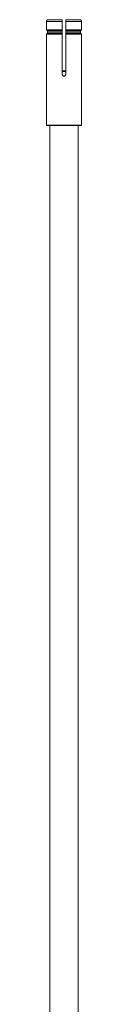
# Model space of a CAD drawing. Header units: millimetres. Extents: x -374 to 373, y -1423 to -22.
# Tile 17 of 39: x -369 to -359, y -367 to -88. Entities that reach past the tile are written whole.
import ezdxf

# ---------------------------------------------------------------- set-up
doc = ezdxf.new("R2010")
doc.units = ezdxf.units.MM

msp = doc.modelspace()

# ---------------------------------------------------------------- linework, layer by layer
at = {"color": 7, "linetype": 'Continuous', "lineweight": 15}
for p, q in [((-368.76, -88.15), (-368.76, -90.55)), ((-368.26, -87.65), (-364.28, -87.65)), ((-364.28, -90.55), (-364.28, -88.15)), ((-363.28, -87.65), (-359.31, -87.65)), ((-363.28, -88.15), (-363.28, -90.55)), ((-358.81, -90.55), (-358.81, -88.15)), ((-368.76, -91.74), (-368.76, -103.15)), ((-364.28, -90.65), (-368.68, -90.65)), ((-368.68, -91.64), (-364.28, -91.64)), ((-368.48, -91.4), (-368.48, -90.9)), ((-364.28, -90.9), (-364.28, -91.4)), ((-364.28, -103.15), (-364.28, -91.74)), ((-358.89, -90.65), (-363.28, -90.65)), ((-363.28, -91.4), (-363.28, -90.9)), ((-363.28, -91.64), (-358.89, -91.64)), ((-363.28, -91.74), (-363.28, -103.15)), ((-359.08, -90.9), (-359.08, -91.4)), ((-358.81, -103.15), (-358.81, -91.74)), ((-364.28, -102.15), (-363.28, -102.15)), ((-368.78, -103.64), (-368.78, -117.55)), ((-358.78, -117.55), (-358.78, -103.64)), ((-358.88, -117.65), (-368.68, -117.65)), ((-367.78, -117.65), (-367.78, -603.65)), ((-359.78, -603.65), (-359.78, -117.65))]:
    msp.add_line(p, q, dxfattribs=at)
at = {"color": 7, "linetype": 'Continuous', "lineweight": 0}
for p, q in [((-364.28, -88.15), (-368.76, -88.15)), ((-358.81, -88.15), (-363.28, -88.15)), ((-368.76, -90.55), (-364.28, -90.55)), ((-364.28, -91.74), (-368.76, -91.74)), ((-368.48, -90.9), (-364.28, -90.9)), ((-368.48, -91.4), (-364.28, -91.4)), ((-363.28, -90.55), (-358.81, -90.55)), ((-363.28, -90.9), (-359.08, -90.9)), ((-363.28, -91.4), (-359.08, -91.4)), ((-358.81, -91.74), (-363.28, -91.74)), ((-363.28, -102.37), (-364.28, -102.37)), ((-368.78, -117.55), (-358.78, -117.55))]:
    msp.add_line(p, q, dxfattribs=at)
at = {"color": 7, "linetype": 'Continuous', "lineweight": 15}
for centre, start, end in [((-368.68, -117.55), 180, 270), ((-358.88, -117.55), 270, 0)]:
    msp.add_arc(centre, 0.1, start, end, dxfattribs=at)
for points, knots in [([(-368.76, -88.15), (-368.75, -88.09), (-368.74, -87.98), (-368.66, -87.83), (-368.53, -87.72), (-368.39, -87.65), (-368.29, -87.65), (-368.26, -87.65)], [0, 0, 0, 0, 0.21326, 0.426509, 0.640192, 0.854936, 1, 1, 1, 1]), ([(-364.28, -87.65), (-364.28, -87.65), (-364.28, -87.66), (-364.28, -87.75), (-364.28, -87.88), (-364.28, -88.02), (-364.28, -88.11), (-364.28, -88.15)], [0, 0, 0, 0, 0.2162495, 0.4325259, 0.6480987, 0.8625104, 1, 1, 1, 1]), ([(-363.28, -88.15), (-363.28, -88.09), (-363.28, -87.98), (-363.28, -87.83), (-363.28, -87.72), (-363.28, -87.65), (-363.28, -87.65), (-363.28, -87.65)], [0, 0, 0, 0, 0.213259, 0.426502, 0.640196, 0.854925, 1, 1, 1, 1]), ([(-359.31, -87.65), (-359.25, -87.65), (-359.14, -87.66), (-358.99, -87.75), (-358.88, -87.88), (-358.82, -88.02), (-358.81, -88.11), (-358.81, -88.15)], [0, 0, 0, 0, 0.2162633, 0.4325271, 0.6481044, 0.8625105, 1, 1, 1, 1]), ([(-368.68, -90.65), (-368.69, -90.65), (-368.71, -90.64), (-368.74, -90.62), (-368.75, -90.59), (-368.76, -90.57), (-368.76, -90.55)], [0, 0, 0, 0, 0.250142, 0.500294, 0.749641, 1, 1, 1, 1]), ([(-368.76, -91.74), (-368.76, -91.73), (-368.75, -91.7), (-368.74, -91.67), (-368.71, -91.65), (-368.69, -91.64), (-368.68, -91.64)], [0, 0, 0, 0, 0.247502, 0.495012, 0.743195, 1, 1, 1, 1]), ([(-368.48, -90.9), (-368.48, -90.88), (-368.48, -90.84), (-368.51, -90.77), (-368.56, -90.71), (-368.62, -90.67), (-368.66, -90.66), (-368.68, -90.65)], [0, 0, 0, 0, 0.137929, 0.384697, 0.631921, 0.785891, 1, 1, 1, 1]), ([(-368.68, -91.64), (-368.67, -91.64), (-368.65, -91.63), (-368.6, -91.61), (-368.54, -91.57), (-368.5, -91.49), (-368.48, -91.43), (-368.48, -91.4), (-368.48, -91.4)], [0, 0, 0, 0, 0.055868, 0.214605, 0.46361, 0.712617, 0.960687, 1, 1, 1, 1]), ([(-364.28, -90.55), (-364.28, -90.57), (-364.28, -90.59), (-364.28, -90.62), (-364.28, -90.64), (-364.28, -90.65), (-364.28, -90.65)], [0, 0, 0, 0, 0.247518, 0.495017, 0.743074, 1, 1, 1, 1]), ([(-364.28, -90.65), (-364.28, -90.65), (-364.28, -90.66), (-364.28, -90.68), (-364.28, -90.73), (-364.28, -90.79), (-364.28, -90.85), (-364.28, -90.89), (-364.28, -90.9)], [0, 0, 0, 0, 0.009896, 0.260615, 0.510909, 0.668386, 0.915444, 1, 1, 1, 1]), ([(-364.28, -91.4), (-364.28, -91.42), (-364.28, -91.45), (-364.28, -91.52), (-364.28, -91.58), (-364.28, -91.62), (-364.28, -91.63), (-364.28, -91.64)], [0, 0, 0, 0, 0.179428, 0.331961, 0.580477, 0.828956, 1, 1, 1, 1]), ([(-364.28, -91.64), (-364.28, -91.64), (-364.28, -91.65), (-364.28, -91.67), (-364.28, -91.7), (-364.28, -91.73), (-364.28, -91.74)], [0, 0, 0, 0, 0.250145, 0.500322, 0.749666, 1, 1, 1, 1]), ([(-363.28, -90.65), (-363.28, -90.65), (-363.28, -90.64), (-363.28, -90.62), (-363.28, -90.59), (-363.28, -90.57), (-363.28, -90.55)], [0, 0, 0, 0, 0.250146, 0.500327, 0.749665, 1, 1, 1, 1]), ([(-363.28, -90.9), (-363.28, -90.88), (-363.28, -90.84), (-363.28, -90.78), (-363.28, -90.72), (-363.28, -90.67), (-363.28, -90.66), (-363.28, -90.65)], [0, 0, 0, 0, 0.179425, 0.33196, 0.580476, 0.828956, 1, 1, 1, 1]), ([(-363.28, -91.64), (-363.28, -91.64), (-363.28, -91.63), (-363.28, -91.61), (-363.28, -91.56), (-363.28, -91.5), (-363.28, -91.44), (-363.28, -91.41), (-363.28, -91.4)], [0, 0, 0, 0, 0.009896, 0.260618, 0.510907, 0.668384, 0.915444, 1, 1, 1, 1]), ([(-363.28, -91.74), (-363.28, -91.73), (-363.28, -91.7), (-363.28, -91.67), (-363.28, -91.65), (-363.28, -91.64), (-363.28, -91.64)], [0, 0, 0, 0, 0.247518, 0.495022, 0.743074, 1, 1, 1, 1]), ([(-358.89, -90.65), (-358.89, -90.65), (-358.92, -90.66), (-358.97, -90.68), (-359.03, -90.73), (-359.07, -90.79), (-359.08, -90.85), (-359.08, -90.89), (-359.08, -90.9)], [0, 0, 0, 0, 0.009934, 0.260642, 0.510959, 0.668389, 0.915441, 1, 1, 1, 1]), ([(-359.08, -91.4), (-359.08, -91.42), (-359.08, -91.45), (-359.06, -91.52), (-359.01, -91.58), (-358.95, -91.62), (-358.91, -91.63), (-358.89, -91.64)], [0, 0, 0, 0, 0.1794263, 0.3319708, 0.580454, 0.8289087, 1, 1, 1, 1]), ([(-358.81, -90.55), (-358.81, -90.57), (-358.81, -90.59), (-358.83, -90.62), (-358.85, -90.64), (-358.88, -90.65), (-358.89, -90.65)], [0, 0, 0, 0, 0.247502, 0.495007, 0.743194, 1, 1, 1, 1]), ([(-358.89, -91.64), (-358.88, -91.64), (-358.85, -91.65), (-358.83, -91.67), (-358.81, -91.7), (-358.81, -91.73), (-358.81, -91.74)], [0, 0, 0, 0, 0.250142, 0.500289, 0.749641, 1, 1, 1, 1]), ([(-368.76, -103.15), (-368.76, -103.2), (-368.76, -103.31), (-368.77, -103.46), (-368.78, -103.58), (-368.78, -103.64), (-368.78, -103.64), (-368.78, -103.64)], [0, 0, 0, 0, 0.214106, 0.428187, 0.642943, 0.85814, 1, 1, 1, 1]), ([(-368.77, -103.48), (-368.77, -103.44), (-368.76, -103.36), (-368.76, -103.24), (-368.76, -103.16), (-368.76, -103.15)], [0, 0, 0, 0, 0.395905, 0.851036, 1, 1, 1, 1]), ([(-363.28, -103.15), (-363.29, -103.18), (-363.29, -103.28), (-363.35, -103.42), (-363.47, -103.54), (-363.62, -103.63), (-363.78, -103.66), (-363.95, -103.63), (-364.1, -103.54), (-364.21, -103.42), (-364.27, -103.28), (-364.28, -103.18), (-364.28, -103.15)], [0, 0, 0, 0, 0.07216, 0.17893, 0.286072, 0.393593, 0.500925, 0.607771, 0.714631, 0.821932, 0.929456, 1, 1, 1, 1]), ([(-358.81, -103.15), (-358.81, -103.2), (-358.81, -103.31), (-358.8, -103.46), (-358.79, -103.58), (-358.78, -103.64), (-358.78, -103.65), (-358.79, -103.6), (-358.8, -103.51), (-358.8, -103.37), (-358.81, -103.24), (-358.81, -103.16), (-358.81, -103.15)], [0, 0, 0, 0, 0.107006, 0.213998, 0.321328, 0.428879, 0.536066, 0.642873, 0.749872, 0.857337, 0.964821, 1, 1, 1, 1])]:
    msp.add_open_spline(points, degree=3, knots=knots, dxfattribs=at)

doc.saveas('drawing.dxf')
